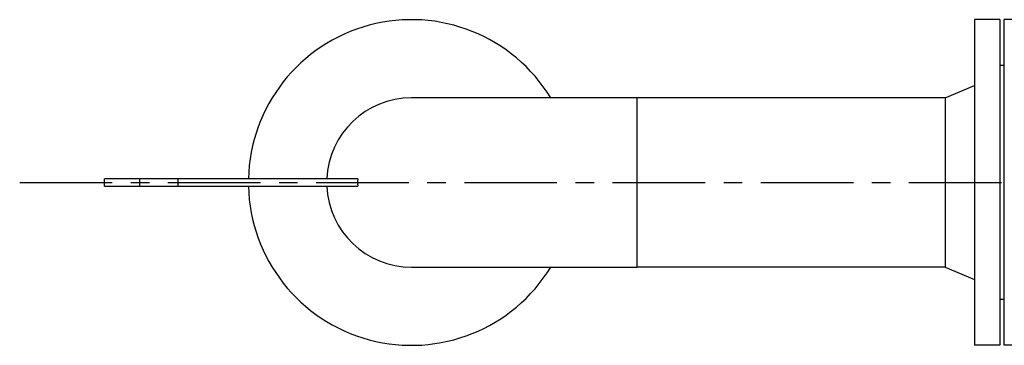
# Model space of a CAD drawing. Header units: millimetres. Extents: x 0 to 5940, y 0 to 4200.
# Tile 15 of 47: x 1404 to 2069, y 1877 to 2097. Entities that reach past the tile are written whole.
import ezdxf

# ---------------------------------------------------------------- set-up
doc = ezdxf.new("R2010")
doc.units = ezdxf.units.MM
doc.header["$LTSCALE"] = 50
doc.linetypes.add('MITTE', pattern=[2, 1.25, -0.25, 0.25, -0.25])
doc.layers.add('02-LINIE-035', color=2, linetype='CONTINUOUS')
doc.layers.add('05-ACHSE', color=1, linetype='MITTE')

msp = doc.modelspace()

# ---------------------------------------------------------------- linework, layer by layer
at = {"layer": '02-LINIE-035'}
for p, q in [((2048.78, 2097.06), (2048.78, 1877.06)), ((2065.78, 2097.06), (2048.78, 2097.06)), ((2065.78, 2097.06), (2065.78, 1877.06)), ((2068.78, 1877.06), (2068.78, 2097.06)), ((2073.78, 2097.06), (2068.78, 2097.06)), ((2068.78, 2066.06), (2065.78, 2066.06)), ((2028.78, 2044.21), (2048.78, 2052.56)), ((1820.78, 2044.21), (1668.78, 2044.21)), ((1820.78, 2044.21), (1820.78, 1929.91)), ((2028.78, 2044.21), (1820.78, 2044.21)), ((2028.78, 2044.21), (2028.78, 1929.91)), ((1485.48, 1989.56), (1461.63, 1989.56)), ((1461.63, 1984.56), (1461.63, 1989.56)), ((1511.46, 1989.56), (1485.48, 1989.56)), ((1485.48, 1984.56), (1485.48, 1989.56)), ((1632.52, 1989.56), (1511.46, 1989.56)), ((1511.46, 1984.56), (1511.46, 1989.56)), ((1461.63, 1984.56), (1485.48, 1984.56)), ((1485.48, 1984.56), (1511.46, 1984.56)), ((1511.46, 1984.56), (1632.52, 1984.56)), ((1668.78, 1929.91), (1820.78, 1929.91)), ((2028.78, 1929.91), (1820.78, 1929.91)), ((2028.78, 1929.91), (2048.78, 1921.56)), ((2068.78, 1908.06), (2065.78, 1908.06)), ((2065.78, 1877.06), (2048.78, 1877.06)), ((2073.78, 1877.06), (2068.78, 1877.06))]:
    msp.add_line(p, q, dxfattribs=at)
for radius, start, end in [(110, 31.30177, 178.69771), (57.15, 90, 177.49282), (110, 181.30229, 328.69823), (57.15, 182.50718, 270)]:
    msp.add_arc((1668.78, 1987.06), radius, start, end, dxfattribs=at)
msp.add_open_spline([(1632.52, 1989.56), (1632.48, 1988.71), (1632.46, 1987.87), (1632.46, 1987.06), (1632.46, 1986.24), (1632.48, 1985.4), (1632.52, 1984.56)], degree=3, knots=[-0.24513, -0.24513, -0.24513, -0.24513, 0, 0, 0, 0.24513, 0.24513, 0.24513, 0.24513], dxfattribs=at)
at = {"layer": '05-ACHSE'}
msp.add_line((1404.46, 1987.06), (4361.08, 1987.06), dxfattribs=at)

doc.saveas('drawing.dxf')
